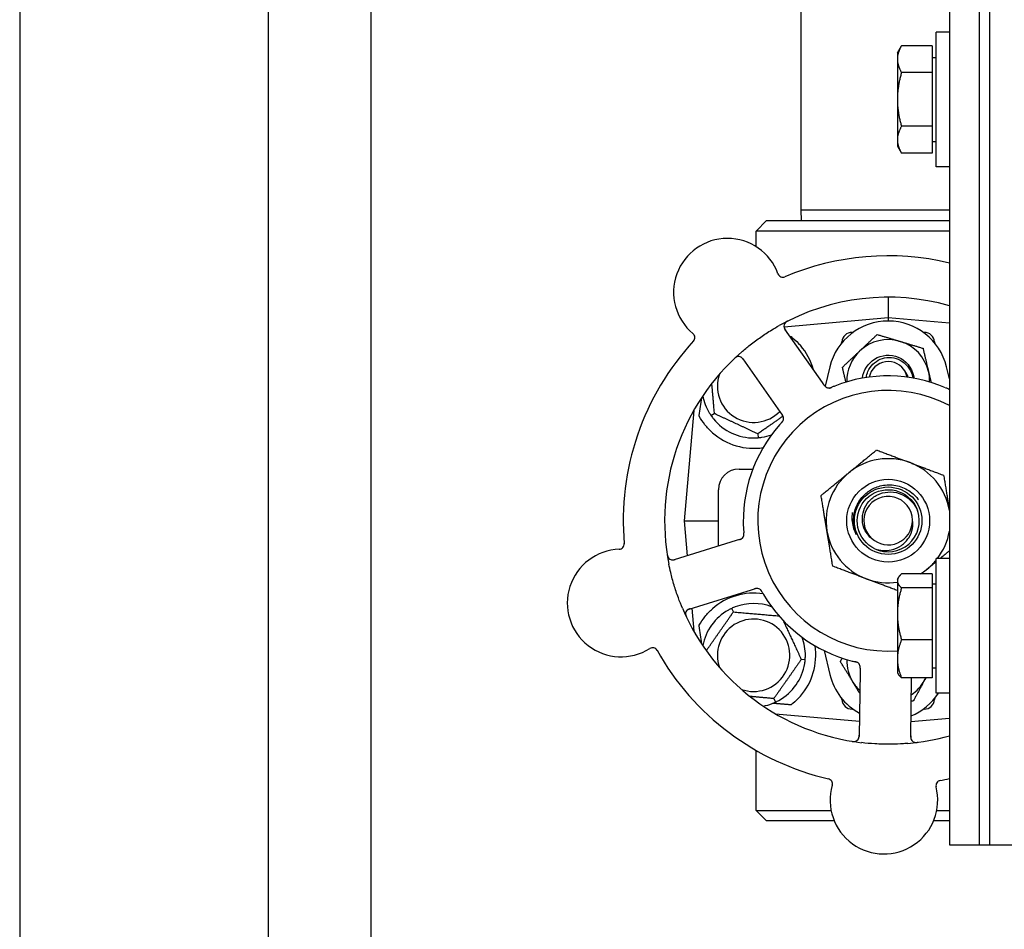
# Model space of a CAD drawing. Header units: inches. Extents: x 12 to 564, y 10 to 374.
# Tile 3 of 158: x 39.4 to 45.34, y 109.36 to 114.85. Entities that reach past the tile are written whole.
import ezdxf

# ---------------------------------------------------------------- set-up
doc = ezdxf.new("R2010")
doc.units = ezdxf.units.IN
doc.header["$LTSCALE"] = 16
doc.header["$MEASUREMENT"] = 0
doc.layers.add('Visible (ANSI)', color=7, linetype='Continuous', lineweight=30)

msp = doc.modelspace()

# ---------------------------------------------------------------- linework, layer by layer
at = {"layer": 'Visible (ANSI)'}
for p, q in [((39.3966, 189.3288), (39.3966, 89.902)), ((41.5162, 137.1959), (41.5162, 89.902)), ((40.8966, 137.139), (40.8966, 89.902)), ((44.1162, 113.7012), (44.1162, 136.4512)), ((45.0109, 123.3691), (45.0109, 109.8691)), ((45.1902, 123.3691), (45.1902, 109.8691)), ((45.1902, 123.3691), (45.1902, 109.8691)), ((45.2527, 123.3691), (45.2527, 109.8691)), ((45.2527, 123.3691), (45.2527, 109.8691)), ((44.9309, 113.9643), (44.9309, 114.7773)), ((45.0109, 114.7773), (44.9309, 114.7773)), ((44.6966, 114.652), (44.7217, 114.6955)), ((44.9059, 114.6955), (44.7217, 114.6955)), ((44.9059, 114.6955), (44.9059, 114.5331)), ((44.6966, 114.652), (44.6966, 114.6143)), ((44.6966, 114.6143), (44.6966, 114.3708)), ((44.9059, 114.6239), (44.9309, 114.6239)), ((44.9059, 114.5331), (44.7217, 114.5331)), ((44.9059, 114.5331), (44.9059, 114.2084)), ((44.6966, 114.3708), (44.6966, 114.1272)), ((44.9059, 114.2084), (44.7217, 114.2084)), ((44.9059, 114.2084), (44.9059, 114.046)), ((44.6966, 114.1272), (44.6966, 114.0895)), ((44.9059, 114.1176), (44.9309, 114.1176)), ((44.6966, 114.0895), (44.7217, 114.046)), ((44.9059, 114.046), (44.7217, 114.046)), ((45.0109, 113.9643), (44.9309, 113.9643)), ((45.0109, 113.7012), (44.1162, 113.7012)), ((44.1182, 113.6387), (44.1162, 113.7012)), ((43.9062, 113.6387), (43.8437, 113.5762)), ((43.9062, 113.6387), (45.0109, 113.6387)), ((45.0109, 113.5762), (43.8437, 113.5762)), ((43.8437, 113.4813), (43.8437, 113.5762)), ((44.6412, 113.1762), (44.6412, 113.0512)), ((44.6412, 113.0512), (44.0124, 112.9962)), ((44.6412, 113.0512), (44.6412, 113.0325)), ((45.0109, 113.0189), (44.6412, 113.0512)), ((44.2437, 112.6621), (44.0175, 112.9836)), ((44.423, 112.9637), (44.4288, 112.9637)), ((44.8536, 112.9637), (44.8594, 112.9637)), ((44.3601, 112.8988), (44.3608, 112.9067)), ((44.9217, 112.9067), (44.9224, 112.8988)), ((43.7628, 112.8043), (43.9889, 112.4829)), ((44.2891, 112.7559), (44.2605, 112.6387)), ((45.0109, 112.6841), (44.9934, 112.7559)), ((44.2551, 112.6459), (44.2437, 112.6621)), ((43.467, 112.4923), (43.4087, 111.8262)), ((43.5923, 112.4732), (43.5728, 112.4595)), ((43.9889, 112.4829), (44.0003, 112.4666)), ((43.8539, 112.3512), (43.856, 112.3274)), ((43.7412, 112.1387), (43.8239, 112.1387)), ((43.6162, 111.6734), (43.6162, 112.0137)), ((43.4087, 111.8262), (43.5336, 111.8262)), ((43.4087, 111.8262), (43.4272, 111.6151)), ((43.5336, 111.8262), (43.6162, 111.8262)), ((43.7234, 111.7064), (43.3478, 111.5907)), ((43.7424, 111.7123), (43.7234, 111.7064)), ((44.9309, 110.7847), (44.9309, 111.5977)), ((45.0109, 111.5977), (44.9309, 111.5977)), ((44.9059, 111.5049), (44.7217, 111.5049)), ((44.9059, 111.5049), (44.9059, 111.4208)), ((44.6966, 111.4724), (44.7023, 111.4823)), ((44.6966, 111.4724), (44.6966, 111.4628)), ((44.6966, 111.4628), (44.6966, 111.264)), ((44.9059, 111.4443), (44.9309, 111.4443)), ((43.4395, 111.293), (43.8151, 111.4087)), ((43.8151, 111.4087), (43.8341, 111.4146)), ((44.9059, 111.4208), (44.7217, 111.4208)), ((44.9059, 111.4208), (44.9059, 111.1071)), ((43.455, 111.2978), (43.467, 111.1601)), ((43.7067, 111.2754), (43.6967, 111.297)), ((44.6966, 111.264), (44.6966, 110.9923)), ((44.9059, 111.1071), (44.7217, 111.1071)), ((44.9059, 111.1071), (44.9059, 110.8775)), ((44.2536, 111.0418), (44.2891, 110.8966)), ((44.14, 110.9865), (44.1163, 110.9886)), ((44.6966, 110.9923), (44.6966, 110.9099)), ((44.4716, 110.9163), (44.4656, 110.5233)), ((44.4719, 110.9362), (44.4716, 110.9163)), ((44.6966, 110.9099), (44.7023, 110.9)), ((44.9059, 110.9381), (44.9309, 110.9381)), ((44.9059, 110.8775), (44.7217, 110.8775)), ((44.777, 110.5186), (44.7825, 110.8775)), ((45.0109, 110.7847), (44.9309, 110.7847)), ((43.9507, 110.7521), (43.9608, 110.7305)), ((44.3608, 110.7458), (44.3601, 110.7537)), ((44.9224, 110.7537), (44.9217, 110.7458)), ((43.9598, 110.6609), (44.467, 110.6165)), ((44.4288, 110.6887), (44.423, 110.6887)), ((44.8594, 110.6887), (44.8536, 110.6887)), ((44.7785, 110.6132), (45.0109, 110.6336)), ((43.8437, 110.0762), (43.8437, 110.4391)), ((43.8437, 110.0762), (44.2966, 110.0762)), ((43.9062, 110.0137), (43.8437, 110.0762)), ((44.9344, 110.0762), (45.0109, 110.0762)), ((44.3155, 110.0137), (43.9062, 110.0137)), ((45.0109, 110.0137), (44.9154, 110.0137)), ((45.0109, 109.8691), (45.1902, 109.8691)), ((45.1902, 109.8691), (45.2527, 109.8691)), ((45.2527, 109.8691), (45.432, 109.8691))]:
    msp.add_line(p, q, dxfattribs=at)
for radius in [0.2501, 0.2038]:
    msp.add_circle((44.6412, 111.8262), radius, dxfattribs=at)
for centre, radius, start, end in [((43.6703, 113.2064), 0.325, 20.006, 230.24329), ((44.6412, 111.8262), 1.6, 76.64037, 112.99093), ((44.0051, 113.3283), 0.0312, 200.006, 292.95354), ((44.6412, 111.8262), 1.35, 74.1064, 119.1852), ((44.0431, 113.0015), 0.0312, 116.97257, 215.12465), ((44.6412, 112.67), 0.3625, 13.71173, 166.28827), ((44.6412, 111.8262), 1.6, 137.25836, 184.99093), ((43.4425, 112.9326), 0.0312, 317.29575, 50.24329), ((44.423, 112.9012), 0.0625, 90, 175), ((44.6412, 112.67), 0.25, 73.27138, 133.27138), ((44.8594, 112.9012), 0.0625, 5, 90), ((43.8287, 112.6387), 0.375, 15.31908, 41.22959), ((44.6412, 112.67), 0.25, 133.27138, 181.19375), ((44.6412, 112.67), 0.25, 13.27138, 73.27138), ((44.6412, 111.8262), 1.35, 131.06409, 191.1852), ((43.7372, 112.7863), 0.0313, 35.12465, 133.27672), ((44.6412, 112.67), 0.1173, 27.74755, 168.35099), ((43.8287, 112.6387), 0.2187, 160.34111, 316.01219), ((44.6412, 111.8262), 0.875, 66.63234, 111.61695), ((44.6412, 112.67), 0.25, 358.80625, 13.27138), ((44.6412, 111.8262), 0.7875, 62.00073, 274.02829), ((44.284, 112.6591), 0.0312, 233.11888, 274.57804), ((43.8287, 112.6387), 0.3125, 190.71622, 210.84193), ((43.8287, 112.6387), 0.3125, 219.15807, 270.84193), ((43.9781, 112.4439), 0.0312, 335.91027, 17.9096), ((44.6412, 111.8262), 0.875, 138.63234, 183.61695), ((43.8287, 112.6387), 0.375, 228.48111, 278.78707), ((43.8287, 112.6387), 0.3125, 279.15807, 290.27972), ((44.6412, 111.8262), 0.375, 69.34128, 129.34128), ((43.7412, 112.0137), 0.125, 90, 180), ((44.6412, 111.8262), 0.375, 9.64435, 69.34128), ((44.6412, 111.8262), 0.375, 129.34128, 189.34128), ((44.6412, 111.8262), 0.147, 1.25861, 225.29572), ((44.6412, 111.8262), 0.1875, 244.71096, 18.15663), ((44.6412, 111.8262), 0.1458, 226.55117, 0.00317), ((43.7387, 111.7438), 0.0313, 305.11888, 346.57804), ((44.6412, 111.8262), 0.375, 189.34128, 249.34128), ((44.6412, 111.8262), 0.375, 322.44793, 350.35565), ((43.0161, 111.6854), 0.0312, 272.006, 4.95354), ((43.0285, 111.3293), 0.325, 92.006, 302.24329), ((43.3386, 111.6206), 0.0312, 188.97257, 287.12465), ((44.6412, 111.8262), 0.375, 309.34128, 320.58193), ((44.6412, 111.8262), 0.375, 301.02241, 309.34128), ((44.6412, 111.8262), 0.375, 249.34128, 278.4834), ((43.8287, 111.0137), 0.375, 81.21293, 131.51889), ((43.8489, 111.3864), 0.0312, 47.91027, 89.9096), ((44.6412, 111.8262), 0.875, 210.63234, 255.61695), ((43.8287, 111.0137), 0.3125, 69.72028, 110.84193), ((44.6412, 111.8262), 1.35, 203.06409, 263.1852), ((43.4487, 111.2631), 0.0312, 107.12465, 205.27672), ((43.8287, 111.0137), 0.3125, 119.15807, 169.28378), ((43.8287, 111.0137), 0.2187, 250.34111, 199.65889), ((43.8287, 111.0137), 0.375, 318.77041, 8.78707), ((43.8287, 111.0137), 0.3125, 359.15807, 20.27972), ((43.2186, 111.028), 0.0312, 29.29575, 122.24329), ((44.6412, 111.8262), 1.6, 209.25836, 256.99093), ((43.8287, 111.0137), 0.3125, 299.15807, 350.84193), ((44.6412, 110.9825), 0.25, 178.80625, 211.47415), ((44.4407, 110.9424), 0.0312, 17.11888, 58.57804), ((44.6412, 110.9825), 0.3625, 193.71173, 241.40056), ((44.6412, 110.9825), 0.25, 211.47415, 226.70461), ((44.6412, 110.9825), 0.25, 303.97531, 331.47415), ((44.6412, 110.9825), 0.25, 331.47415, 335.16556), ((44.6412, 110.9825), 0.3625, 292.33426, 326.92946), ((43.8287, 111.0137), 0.3125, 280.71622, 290.84193), ((44.423, 110.7512), 0.0625, 185, 270), ((44.8594, 110.7512), 0.0625, 270, 355), ((44.4343, 110.5238), 0.0312, 260.97257, 359.12465), ((44.6412, 111.8262), 1.35, 275.06409, 285.8936), ((44.8083, 110.5181), 0.0312, 179.12465, 277.27672), ((44.273, 110.2371), 0.0312, 344.006, 76.95354), ((44.9608, 110.2266), 0.0312, 101.29575, 194.24329), ((44.6412, 111.8262), 1.6, 281.25836, 283.35963), ((44.6155, 110.1389), 0.325, 164.006, 14.24329)]:
    msp.add_arc(centre, radius, start, end, dxfattribs=at)
for centre, major_axis, start_param, end_param in [((43.4463, 110.8212), (0.209, 2.3884), 0.755234, 0.818259), ((43.4463, 112.8313), (0.209, -2.3884), 5.464926, 5.527951)]:
    msp.add_ellipse(centre, major_axis=major_axis, ratio=0.052137, start_param=start_param, end_param=end_param, dxfattribs=at)
for points, weights in [([(44.7217, 114.6955), (44.6966, 114.652), (44.6966, 114.6143)], [1, 1.0379548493, 1]), ([(44.6966, 114.6143), (44.6966, 114.5766), (44.7217, 114.5331)], [1, 1.0379548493, 1]), ([(44.7217, 114.5331), (44.6966, 114.4461), (44.6966, 114.3708)], [1, 1.0379548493, 1]), ([(44.6966, 114.3708), (44.6966, 114.2954), (44.7217, 114.2084)], [1, 1.0379548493, 1]), ([(44.7217, 114.2084), (44.6966, 114.1649), (44.6966, 114.1272)], [1, 1.0379548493, 1]), ([(44.6966, 114.1272), (44.6966, 114.0895), (44.7217, 114.046)], [1, 1.0379548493, 1]), ([(44.0497, 112.9378), (44.0521, 112.938), (44.0544, 112.9382)], [0.999920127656, 0.999920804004, 0.999921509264]), ([(44.4699, 112.852), (44.5186, 112.8979), (44.575, 112.9509)], [1, 1.0379548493, 1]), ([(44.575, 112.9509), (44.649, 112.9287), (44.7132, 112.9094)], [1, 1.0379548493, 1]), ([(44.3648, 112.7531), (44.4211, 112.8061), (44.4699, 112.852)], [1, 1.0379548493, 1]), ([(44.7132, 112.9094), (44.7773, 112.8901), (44.8514, 112.8679)], [1, 1.0379548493, 1]), ([(44.8514, 112.8679), (44.8692, 112.7926), (44.8846, 112.7274)], [1, 1.0379548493, 1]), ([(44.386, 112.6632), (44.376, 112.7054), (44.3648, 112.7531)], [1.01779200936, 1.02372043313, 1]), ([(44.8846, 112.7274), (44.8921, 112.6953), (44.9, 112.6621)], [1, 1.01831333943, 1.01895418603]), ([(43.5923, 112.4732), (43.5837, 112.5705), (43.5763, 112.6559)], [1.04422863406, 1.14843950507, 1.11819795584]), ([(43.8539, 112.3512), (43.7231, 112.4122), (43.5923, 112.4732)], [1.04422863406, 1.20577136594, 1.04422863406]), ([(44.006, 112.4577), (43.9349, 112.4079), (43.8539, 112.3512)], [1.11740236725, 1.14977238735, 1.04422863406]), ([(44.4035, 112.1162), (44.4812, 112.1799), (44.571, 112.2535)], [1, 1.0379548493, 1]), ([(44.571, 112.2535), (44.6795, 112.2126), (44.7735, 112.1771)], [1, 1.0379548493, 1]), ([(44.7735, 112.1771), (44.8676, 112.1417), (44.9761, 112.1007)], [1, 1.0379548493, 1]), ([(44.2361, 111.979), (44.3258, 112.0526), (44.4035, 112.1162)], [1, 1.0379548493, 1]), ([(44.9761, 112.1007), (44.9948, 111.9873), (45.0109, 111.8891)], [1, 1.0375879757, 1.00072665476]), ([(44.2712, 111.7654), (44.2549, 111.8645), (44.2361, 111.979)], [1, 1.0379548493, 1]), ([(44.3064, 111.5517), (44.2875, 111.6662), (44.2712, 111.7654)], [1, 1.0379548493, 1]), ([(45.0109, 111.6444), (44.9816, 111.6203), (44.9539, 111.5977)], [1.01198999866, 1.01977500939, 1.01888638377]), ([(44.5089, 111.4753), (44.4149, 111.5108), (44.3064, 111.5517)], [1, 1.0379548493, 1]), ([(44.9309, 111.5788), (44.9047, 111.5573), (44.879, 111.5362)], [1.01661412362, 1.01228045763, 1]), ([(44.7217, 111.5049), (44.6966, 111.4823), (44.6966, 111.4628)], [1, 1.0379548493, 1]), ([(44.879, 111.5362), (44.8599, 111.5206), (44.8407, 111.5049)], [1, 1.00903868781, 1.01377237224]), ([(44.6966, 111.4046), (44.5969, 111.4422), (44.5089, 111.4753)], [1.00475610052, 1.03540557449, 1]), ([(44.6966, 111.4628), (44.6966, 111.4433), (44.7217, 111.4208)], [1, 1.0379548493, 1]), ([(44.7217, 111.4208), (44.6966, 111.3368), (44.6966, 111.264)], [1, 1.0379548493, 1]), ([(43.5429, 111.0413), (43.6246, 111.158), (43.7067, 111.2754)], [1.04709402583, 1.20432573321, 1.04422863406]), ([(43.7067, 111.2754), (43.8457, 111.2632), (43.9816, 111.2513)], [1.04422863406, 1.19949312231, 1.05629712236]), ([(44.6966, 111.264), (44.6966, 111.1912), (44.7217, 111.1071)], [1, 1.0379548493, 1]), ([(44.0066, 111.2239), (44.0602, 111.109), (44.1163, 110.9886)], [1.07083244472, 1.1911451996, 1.04422863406]), ([(44.7217, 111.1071), (44.6966, 111.0456), (44.6966, 110.9923)], [1, 1.0379548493, 1]), ([(44.1163, 110.9886), (44.0335, 110.8703), (43.9507, 110.7521)], [1.04422863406, 1.20577136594, 1.04422863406]), ([(44.3527, 110.9751), (44.3585, 110.9859), (44.3642, 110.9963)], [1, 1.0058505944, 1.00989749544]), ([(44.428, 110.852), (44.393, 110.9091), (44.3527, 110.9751)], [1, 1.0379548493, 1]), ([(44.6966, 110.9923), (44.6966, 110.939), (44.7217, 110.8775)], [1, 1.0379548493, 1]), ([(44.7217, 110.8775), (44.7084, 110.8894), (44.7023, 110.9)], [1, 1.01965956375, 1.01895290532]), ([(44.4695, 110.7841), (44.4483, 110.8189), (44.428, 110.852)], [1.01860255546, 1.02164464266, 1]), ([(44.8609, 110.8631), (44.8289, 110.8042), (44.792, 110.7363)], [1, 1.0379548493, 1]), ([(44.8687, 110.8775), (44.8648, 110.8703), (44.8609, 110.8631)], [1.00791056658, 1.0044853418, 1]), ([(43.9507, 110.7521), (43.8738, 110.7588), (43.8072, 110.7647)], [1.04422863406, 1.12482707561, 1.12499962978]), ([(44.0544, 110.7142), (43.9993, 110.7186), (43.9435, 110.7231)], [0.999921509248, 0.999905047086, 0.999904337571]), ([(44.792, 110.7363), (44.7861, 110.7361), (44.7803, 110.736)], [1, 1.00278017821, 1.00515306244])]:
    msp.add_rational_spline(points, weights, degree=2, dxfattribs=at)
for points, knots in [([(44.0352, 113.0326), (44.0347, 113.0323), (44.0341, 113.032), (44.0326, 113.0312), (44.0317, 113.0307), (44.0299, 113.0298), (44.0291, 113.0293), (44.0271, 113.0281), (44.0259, 113.0273), (44.0238, 113.0258), (44.0229, 113.0251), (44.0214, 113.0239), (44.0208, 113.0233), (44.0196, 113.0221), (44.0191, 113.0215), (44.0185, 113.0208), (44.0184, 113.0207), (44.0183, 113.0206)], [0, 0, 0, 0, 0.00514984, 0.00514984, 0.01355442, 0.01355442, 0.02052726, 0.02052726, 0.03164152, 0.03164152, 0.04162368, 0.04162368, 0.05123561, 0.05123561, 0.06373445, 0.06373445, 0.06735572, 0.06735572, 0.06735572, 0.06735572]), ([(43.7544, 112.8441), (43.7717, 112.8592), (43.7893, 112.8737), (43.8282, 112.9043), (43.8499, 112.9203), (43.8938, 112.9508), (43.9157, 112.965), (43.9528, 112.9876), (43.9677, 112.9964), (43.9829, 113.0048)], [-0.7311896, -0.7311896, -0.7311896, -0.7311896, -0.5524458, -0.5524458, -0.3413794, -0.3413794, -0.1356677, -0.1356677, 0, 0, 0, 0]), ([(44.012, 112.9981), (44.0121, 112.9978), (44.0121, 112.9974), (44.0124, 112.9957), (44.0128, 112.994), (44.0139, 112.991), (44.0145, 112.9896), (44.0162, 112.9861), (44.0174, 112.984), (44.0194, 112.981), (44.02, 112.9801), (44.0211, 112.9785), (44.0217, 112.9777), (44.0222, 112.9769)], [0.05873658, 0.05873658, 0.05873658, 0.05873658, 0.06478248, 0.06478248, 0.0861455, 0.0861455, 0.10323837, 0.10323837, 0.1234345, 0.1234345, 0.13159895, 0.13159895, 0.13893919, 0.13893919, 0.13893919, 0.13893919]), ([(44.0544, 112.9382), (44.0582, 112.9354), (44.0619, 112.9325), (44.0817, 112.9163), (44.0972, 112.9014), (44.1108, 112.8859)], [1.5300166, 1.5300166, 1.5300166, 1.5300166, 1.5659841, 1.5659841, 1.7209825, 1.7209825, 1.7209825, 1.7209825]), ([(43.7278, 112.8162), (43.7275, 112.8161), (43.7272, 112.8159), (43.7261, 112.8155), (43.7252, 112.8151), (43.7233, 112.8142), (43.7222, 112.8136), (43.7204, 112.8124), (43.7198, 112.812), (43.7184, 112.811), (43.7175, 112.8103), (43.7157, 112.8088), (43.7147, 112.808), (43.7133, 112.8067), (43.7127, 112.8062), (43.7117, 112.8052), (43.7112, 112.8047), (43.7106, 112.8042)], [0.05129888, 0.05129888, 0.05129888, 0.05129888, 0.05726929, 0.05726929, 0.06978556, 0.06978556, 0.08363266, 0.08363266, 0.08945843, 0.08945843, 0.09782016, 0.09782016, 0.10729045, 0.10729045, 0.11309469, 0.11309469, 0.11896865, 0.11896865, 0.11896865, 0.11896865]), ([(43.7674, 112.7977), (43.7669, 112.7985), (43.7663, 112.7992), (43.7642, 112.8022), (43.7625, 112.8044), (43.7595, 112.8078), (43.7582, 112.8092), (43.7558, 112.8113), (43.7546, 112.8122), (43.7527, 112.8134), (43.752, 112.8139), (43.7512, 112.8143), (43.751, 112.8144), (43.7509, 112.8145)], [0, 0, 0, 0, 0.00724868, 0.00724868, 0.028564, 0.028564, 0.04748221, 0.04748221, 0.06536174, 0.06536174, 0.07670563, 0.07670563, 0.07995575, 0.07995575, 0.07995575, 0.07995575]), ([(44.486, 112.6873), (44.4913, 112.7341), (44.5189, 112.778), (44.5589, 112.8028), (44.6012, 112.829), (44.6562, 112.8333), (44.702, 112.8139), (44.7478, 112.7946), (44.7831, 112.7522), (44.7938, 112.7036), (44.795, 112.6983), (44.7959, 112.6928), (44.7965, 112.6874)], [6.394526, 6.394526, 6.394526, 6.394526, 7.299004, 7.299004, 7.299004, 8.253433, 8.253433, 8.253433, 9.207605, 9.207605, 9.207605, 9.313437, 9.313437, 9.313437, 9.313437]), ([(44.5093, 112.6912), (44.5108, 112.704), (44.5141, 112.7164), (44.5261, 112.7446), (44.5362, 112.7595), (44.5617, 112.7846), (44.5769, 112.7946), (44.6106, 112.8085), (44.6288, 112.812), (44.6659, 112.812), (44.6843, 112.8083), (44.7191, 112.7939), (44.735, 112.7833), (44.7622, 112.7565), (44.773, 112.7404), (44.7852, 112.7116), (44.7885, 112.7002), (44.7904, 112.6884)], [-1.247098, -1.247098, -1.247098, -1.247098, -1.148605, -1.148605, -1.012733, -1.012733, -0.874658, -0.874658, -0.734382, -0.734382, -0.591905, -0.591905, -0.447228, -0.447228, -0.300351, -0.300351, -0.209223, -0.209223, -0.209223, -0.209223]), ([(44.7541, 112.6939), (44.7534, 112.6977), (44.7526, 112.7014), (44.7495, 112.7129), (44.7471, 112.7194), (44.745, 112.7246)], [0.06073761, 0.06073761, 0.06073761, 0.06073761, 0.09001008, 0.09001008, 0.15083556, 0.15083556, 0.15083556, 0.15083556]), ([(44.2551, 112.6459), (44.2554, 112.6454), (44.2557, 112.645), (44.2563, 112.6441), (44.2566, 112.6437), (44.2573, 112.6428), (44.2576, 112.6423), (44.2589, 112.6405), (44.2598, 112.6394), (44.2613, 112.6377), (44.262, 112.637), (44.2632, 112.6358), (44.2638, 112.6352), (44.2648, 112.6344), (44.2652, 112.6341), (44.2655, 112.6339), (44.2655, 112.6339), (44.2655, 112.6339), (44.2655, 112.6339), (44.2655, 112.6339)], [0, 0, 0, 0, 0.00435583, 0.00435583, 0.0086878, 0.0086878, 0.01430786, 0.01430786, 0.02958897, 0.02958897, 0.04384421, 0.04384421, 0.05417139, 0.05417139, 0.06195455, 0.06195455, 0.063871, 0.063871, 0.06387862, 0.06387862, 0.06387862, 0.06387862]), ([(44.2551, 112.6458), (44.2553, 112.6456), (44.2555, 112.6453), (44.2564, 112.644), (44.2572, 112.6429), (44.2589, 112.6406), (44.2599, 112.6394), (44.2617, 112.6374), (44.2625, 112.6365), (44.2642, 112.6349), (44.265, 112.6343), (44.2658, 112.6337), (44.2659, 112.6336), (44.266, 112.6336)], [0, 0, 0, 0, 0.0023098, 0.0023098, 0.01262351, 0.01262351, 0.02433842, 0.02433842, 0.03539701, 0.03539701, 0.04744241, 0.04744241, 0.04966199, 0.04966199, 0.04966199, 0.04966199]), ([(44.2857, 112.6279), (44.286, 112.6279), (44.2863, 112.6279), (44.2871, 112.628), (44.2878, 112.6281), (44.2891, 112.6283), (44.2898, 112.6285), (44.2912, 112.6288), (44.2918, 112.629), (44.2934, 112.6295), (44.2944, 112.6298), (44.2958, 112.6303), (44.2963, 112.6305), (44.2978, 112.6311), (44.299, 112.6315), (44.3005, 112.6322), (44.3008, 112.6323), (44.3014, 112.6325), (44.3015, 112.6326), (44.3017, 112.6327)], [0.04425265, 0.04425265, 0.04425265, 0.04425265, 0.05067159, 0.05067159, 0.06125045, 0.06125045, 0.07105005, 0.07105005, 0.07861016, 0.07861016, 0.08719697, 0.08719697, 0.09075397, 0.09075397, 0.10005079, 0.10005079, 0.10314766, 0.10314766, 0.10451732, 0.10451732, 0.10451732, 0.10451732]), ([(44.2861, 112.6279), (44.2861, 112.6279), (44.2861, 112.6279), (44.2863, 112.6279), (44.2864, 112.6279), (44.2869, 112.628), (44.2872, 112.628), (44.2884, 112.6282), (44.2894, 112.6283), (44.2913, 112.6288), (44.2923, 112.6291), (44.2946, 112.6298), (44.296, 112.6303), (44.2986, 112.6314), (44.2999, 112.6319), (44.3013, 112.6325), (44.3015, 112.6326), (44.3017, 112.6327)], [0.03085362, 0.03085362, 0.03085362, 0.03085362, 0.03294171, 0.03294171, 0.03638518, 0.03638518, 0.04234727, 0.04234727, 0.05526795, 0.05526795, 0.06583806, 0.06583806, 0.07751613, 0.07751613, 0.08789752, 0.08789752, 0.08936452, 0.08936452, 0.08936452, 0.08936452]), ([(45.0052, 112.6219), (45.0048, 112.6221), (45.0043, 112.6224), (45.0038, 112.6226), (44.9993, 112.6246), (44.9932, 112.6273), (44.9883, 112.6295)], [0.4808056, 0.4808056, 0.4808056, 0.4808056, 0.5329828, 0.5329828, 0.5329828, 1, 1, 1, 1]), ([(45.0052, 112.6219), (45.0055, 112.6218), (45.0058, 112.6217), (45.0065, 112.6213), (45.007, 112.6211), (45.0084, 112.6205), (45.0094, 112.6201), (45.0106, 112.6196), (45.0108, 112.6195), (45.0109, 112.6194)], [0.00159618, 0.00159618, 0.00159618, 0.00159618, 0.00393777, 0.00393777, 0.00784288, 0.00784288, 0.01605538, 0.01605538, 0.01754382, 0.01754382, 0.01754382, 0.01754382]), ([(45.0052, 112.6219), (45.0057, 112.6217), (45.0062, 112.6215), (45.0072, 112.621), (45.0077, 112.6208), (45.0091, 112.6202), (45.01, 112.6198), (45.0109, 112.6194)], [0, 0, 0, 0, 0.00418047, 0.00418047, 0.00830502, 0.00830502, 0.01605959, 0.01605959, 0.01605959, 0.01605959]), ([(43.5802, 112.358), (43.5641, 112.3721), (43.5485, 112.3886), (43.5212, 112.423), (43.5096, 112.4409), (43.4999, 112.4586), (43.499, 112.4601), (43.4982, 112.4616)], [0.5102729, 0.5102729, 0.5102729, 0.5102729, 0.6731493, 0.6731493, 0.8378262, 0.8378262, 0.8530148, 0.8530148, 0.8530148, 0.8530148]), ([(44.0082, 112.4523), (44.0082, 112.4524), (44.0081, 112.4525), (44.0081, 112.4528), (44.008, 112.453), (44.0077, 112.4539), (44.0073, 112.4548), (44.0064, 112.4569), (44.0058, 112.4582), (44.0043, 112.4607), (44.0035, 112.462), (44.0023, 112.4638), (44.0019, 112.4644), (44.0013, 112.4652), (44.0011, 112.4655), (44.0007, 112.466), (44.0005, 112.4663), (44.0004, 112.4666)], [0.03892931, 0.03892931, 0.03892931, 0.03892931, 0.04072616, 0.04072616, 0.04394103, 0.04394103, 0.05424944, 0.05424944, 0.06676857, 0.06676857, 0.07820649, 0.07820649, 0.08340268, 0.08340268, 0.08604663, 0.08604663, 0.08863019, 0.08863019, 0.08863019, 0.08863019]), ([(44.008, 112.4531), (44.008, 112.4531), (44.008, 112.4531), (44.0079, 112.4531), (44.0079, 112.4534), (44.0077, 112.454), (44.0075, 112.4545), (44.007, 112.4557), (44.0068, 112.4563), (44.0064, 112.457), (44.0063, 112.4572), (44.0056, 112.4587), (44.0047, 112.4602), (44.003, 112.4627), (44.0026, 112.4634), (44.0018, 112.4646), (44.0015, 112.465), (44.0009, 112.4658), (44.0006, 112.4662), (44.0004, 112.4666)], [0.02801926, 0.02801926, 0.02801926, 0.02801926, 0.02867268, 0.02867268, 0.0330625, 0.0330625, 0.04078176, 0.04078176, 0.05107432, 0.05107432, 0.05450452, 0.05450452, 0.07506277, 0.07506277, 0.08306604, 0.08306604, 0.0871531, 0.0871531, 0.09126688, 0.09126688, 0.09126688, 0.09126688]), ([(43.9969, 112.4183), (43.9966, 112.4179), (43.9963, 112.4175), (43.9959, 112.4171), (43.9926, 112.4135), (43.9881, 112.4085), (43.9846, 112.4045)], [0.4808056, 0.4808056, 0.4808056, 0.4808056, 0.5329828, 0.5329828, 0.5329828, 1, 1, 1, 1]), ([(43.997, 112.4183), (43.9972, 112.4185), (43.9974, 112.4187), (43.9979, 112.4193), (43.9983, 112.4197), (43.9993, 112.4209), (44, 112.4217), (44.0015, 112.4234), (44.0023, 112.4244), (44.0037, 112.4263), (44.0043, 112.4272), (44.0055, 112.429), (44.006, 112.4299), (44.0066, 112.431), (44.0067, 112.4313), (44.0068, 112.4316)], [0.00159618, 0.00159618, 0.00159618, 0.00159618, 0.00393777, 0.00393777, 0.00784287, 0.00784287, 0.01605537, 0.01605537, 0.02551355, 0.02551355, 0.03719131, 0.03719131, 0.05419389, 0.05419389, 0.06155888, 0.06155888, 0.06155888, 0.06155888]), ([(43.997, 112.4183), (43.9973, 112.4187), (43.9977, 112.4191), (43.9984, 112.4199), (43.9988, 112.4203), (44, 112.4217), (44.0009, 112.4226), (44.0022, 112.4242), (44.0027, 112.4249), (44.0039, 112.4264), (44.0045, 112.4273), (44.0054, 112.4288), (44.0058, 112.4295), (44.0064, 112.4306), (44.0066, 112.4311), (44.0067, 112.4314), (44.0068, 112.4315), (44.0068, 112.4315), (44.0068, 112.4315), (44.0068, 112.4315)], [0, 0, 0, 0, 0.00418047, 0.00418047, 0.00830502, 0.00830502, 0.01811495, 0.01811495, 0.02561294, 0.02561294, 0.03685007, 0.03685007, 0.04748994, 0.04748994, 0.05608938, 0.05608938, 0.05828692, 0.05828692, 0.05865231, 0.05865231, 0.05865231, 0.05865231]), ([(44.4768, 111.9595), (44.4911, 111.9781), (44.5084, 111.9943), (44.5477, 112.0204), (44.5695, 112.0301), (44.6198, 112.0432), (44.6482, 112.0449), (44.7044, 112.0373), (44.7316, 112.028), (44.7812, 111.9994), (44.8031, 111.9802), (44.8221, 111.9556), (44.8235, 111.9537), (44.8249, 111.9518)], [-3.580133, -3.580133, -3.580133, -3.580133, -3.400454, -3.400454, -3.219175, -3.219175, -3.003558, -3.003558, -2.785736, -2.785736, -2.565708, -2.565708, -2.547795, -2.547795, -2.547795, -2.547795]), ([(44.4351, 111.7931), (44.4329, 111.8069), (44.4319, 111.8207), (44.4329, 111.851), (44.4352, 111.8673), (44.4467, 111.9108), (44.4594, 111.9367), (44.4768, 111.9595)], [-0.4493586, -0.4493586, -0.4493586, -0.4493586, -0.3432073, -0.3432073, -0.2183864, -0.2183864, 0, 0, 0, 0]), ([(44.5611, 111.6567), (44.5099, 111.6809), (44.4708, 111.7296), (44.4583, 111.785), (44.4459, 111.8403), (44.4602, 111.901), (44.4961, 111.9449), (44.5319, 111.9888), (44.5885, 112.0149), (44.6451, 112.0137), (44.7018, 112.0125), (44.7573, 111.984), (44.7913, 111.9387), (44.8035, 111.9223), (44.8129, 111.904), (44.8191, 111.8846)], [5.153766, 5.153766, 5.153766, 5.153766, 6.061332, 6.061332, 6.061332, 6.968806, 6.968806, 6.968806, 7.874451, 7.874451, 7.874451, 8.781743, 8.781743, 8.781743, 9.107885, 9.107885, 9.107885, 9.107885]), ([(44.5379, 111.7218), (44.5287, 111.7296), (44.5205, 111.7385), (44.5056, 111.7592), (44.4993, 111.771), (44.4876, 111.8025), (44.4844, 111.8226), (44.4858, 111.8634), (44.4906, 111.8838), (44.5079, 111.9221), (44.5204, 111.9395), (44.5518, 111.9692), (44.5705, 111.9809), (44.6119, 111.9967), (44.6342, 112.0005), (44.6796, 111.9994), (44.7022, 111.9943), (44.7448, 111.9756), (44.7643, 111.962), (44.7974, 111.9276), (44.8105, 111.9071), (44.8194, 111.8847)], [-1.55033, -1.55033, -1.55033, -1.55033, -1.457797, -1.457797, -1.355028, -1.355028, -1.200467, -1.200467, -1.041669, -1.041669, -0.878637, -0.878637, -0.711371, -0.711371, -0.539873, -0.539873, -0.364144, -0.364144, -0.184186, -0.184186, 0, 0, 0, 0]), ([(44.4242, 111.8751), (44.4222, 111.8606), (44.4216, 111.8459), (44.4242, 111.8032), (44.4313, 111.7759), (44.4436, 111.7507)], [-0.326669, -0.326669, -0.326669, -0.326669, -0.2142259, -0.2142259, 0, 0, 0, 0]), ([(44.4436, 111.7507), (44.4443, 111.7492), (44.4451, 111.7475), (44.4463, 111.7455), (44.4468, 111.7446), (44.4474, 111.7439), (44.4475, 111.7438), (44.4476, 111.7437), (44.4477, 111.7436), (44.4477, 111.7436), (44.4477, 111.7436), (44.4478, 111.7436), (44.4478, 111.7436), (44.4478, 111.7436), (44.4478, 111.7436), (44.4479, 111.7437), (44.4479, 111.7437), (44.4479, 111.7438), (44.4479, 111.7438), (44.4479, 111.7441), (44.4478, 111.7443), (44.4476, 111.7456), (44.4471, 111.7471), (44.4441, 111.7563), (44.4385, 111.772), (44.4351, 111.7931)], [-0.3200206, -0.3200206, -0.3200206, -0.3200206, -0.2503765, -0.2503765, -0.2202208, -0.2202208, -0.2131931, -0.2131931, -0.210593, -0.210593, -0.2092364, -0.2092364, -0.2082126, -0.2082126, -0.2071252, -0.2071252, -0.2055378, -0.2055378, -0.2026272, -0.2026272, -0.1931532, -0.1931532, -0.1629071, -0.1629071, 0, 0, 0, 0]), ([(44.5611, 111.6567), (44.5769, 111.6512), (44.5933, 111.6479), (44.6266, 111.6457), (44.6435, 111.647), (44.6818, 111.6555), (44.7026, 111.6645), (44.7386, 111.6897), (44.7537, 111.7052), (44.7763, 111.7405), (44.784, 111.7597), (44.7905, 111.7963), (44.7908, 111.813), (44.7882, 111.8295)], [-0.8966638, -0.8966638, -0.8966638, -0.8966638, -0.7697294, -0.7697294, -0.6416252, -0.6416252, -0.4700912, -0.4700912, -0.3059767, -0.3059767, -0.1492805, -0.1492805, -0.0213488, -0.0213488, -0.0213488, -0.0213488]), ([(43.769, 111.7358), (43.769, 111.7361), (43.7691, 111.7364), (43.7693, 111.7372), (43.7694, 111.7379), (43.7696, 111.7392), (43.7697, 111.7399), (43.7698, 111.7413), (43.7698, 111.742), (43.7698, 111.7437), (43.7698, 111.7447), (43.7698, 111.7462), (43.7698, 111.7467), (43.7697, 111.7483), (43.7696, 111.7496), (43.7695, 111.7512), (43.7694, 111.7516), (43.7694, 111.7522), (43.7694, 111.7523), (43.7693, 111.7525)], [0.04425265, 0.04425265, 0.04425265, 0.04425265, 0.05067159, 0.05067159, 0.06125045, 0.06125045, 0.07105005, 0.07105005, 0.07861016, 0.07861016, 0.08719697, 0.08719697, 0.09075397, 0.09075397, 0.10005079, 0.10005079, 0.10314766, 0.10314766, 0.10451732, 0.10451732, 0.10451732, 0.10451732]), ([(43.769, 111.7362), (43.769, 111.7362), (43.7691, 111.7362), (43.7691, 111.7364), (43.7691, 111.7365), (43.7692, 111.737), (43.7693, 111.7373), (43.7695, 111.7385), (43.7696, 111.7394), (43.7698, 111.7414), (43.7699, 111.7425), (43.7699, 111.7449), (43.7698, 111.7464), (43.7696, 111.7492), (43.7695, 111.7506), (43.7694, 111.7521), (43.7694, 111.7523), (43.7693, 111.7525)], [0.03085362, 0.03085362, 0.03085362, 0.03085362, 0.03294171, 0.03294171, 0.03638518, 0.03638518, 0.04234727, 0.04234727, 0.05526795, 0.05526795, 0.06583806, 0.06583806, 0.07751613, 0.07751613, 0.08789752, 0.08789752, 0.08936452, 0.08936452, 0.08936452, 0.08936452]), ([(43.7424, 111.7123), (43.7427, 111.7124), (43.743, 111.7125), (43.7446, 111.7129), (43.7459, 111.7134), (43.7486, 111.7143), (43.75, 111.7148), (43.7525, 111.7159), (43.7536, 111.7164), (43.7556, 111.7175), (43.7565, 111.7181), (43.7573, 111.7187), (43.7574, 111.7187), (43.7575, 111.7188)], [0, 0, 0, 0, 0.0023098, 0.0023098, 0.01262351, 0.01262351, 0.02433842, 0.02433842, 0.03539701, 0.03539701, 0.04744241, 0.04744241, 0.04966199, 0.04966199, 0.04966199, 0.04966199]), ([(43.7424, 111.7123), (43.7429, 111.7124), (43.7434, 111.7126), (43.7444, 111.7129), (43.7449, 111.713), (43.746, 111.7134), (43.7466, 111.7136), (43.7487, 111.7143), (43.75, 111.7148), (43.7521, 111.7156), (43.753, 111.7161), (43.7545, 111.7169), (43.7552, 111.7173), (43.7563, 111.718), (43.7567, 111.7183), (43.757, 111.7185), (43.757, 111.7185), (43.757, 111.7185), (43.757, 111.7185), (43.757, 111.7185)], [0, 0, 0, 0, 0.00435583, 0.00435583, 0.0086878, 0.0086878, 0.01430786, 0.01430786, 0.02958897, 0.02958897, 0.04384421, 0.04384421, 0.05417139, 0.05417139, 0.06195455, 0.06195455, 0.063871, 0.063871, 0.06387862, 0.06387862, 0.06387862, 0.06387862]), ([(43.3067, 111.6227), (43.3068, 111.622), (43.3069, 111.6214), (43.3071, 111.6198), (43.3073, 111.6187), (43.3077, 111.6168), (43.3079, 111.6159), (43.3084, 111.6135), (43.3088, 111.6121), (43.3096, 111.6097), (43.31, 111.6086), (43.3107, 111.6068), (43.311, 111.6061), (43.3118, 111.6046), (43.3122, 111.6039), (43.3127, 111.6032), (43.3128, 111.603), (43.3129, 111.6029)], [0, 0, 0, 0, 0.00514984, 0.00514984, 0.01355442, 0.01355442, 0.02052726, 0.02052726, 0.03164152, 0.03164152, 0.04162368, 0.04162368, 0.05123561, 0.05123561, 0.06373445, 0.06373445, 0.06735572, 0.06735572, 0.06735572, 0.06735572]), ([(43.3991, 111.2974), (43.3902, 111.3184), (43.3818, 111.3396), (43.3647, 111.3861), (43.3562, 111.4117), (43.3408, 111.4629), (43.334, 111.4881), (43.324, 111.5303), (43.3203, 111.5473), (43.3169, 111.5644)], [-0.7311896, -0.7311896, -0.7311896, -0.7311896, -0.5524458, -0.5524458, -0.3413794, -0.3413794, -0.1356677, -0.1356677, 0, 0, 0, 0]), ([(43.3323, 111.59), (43.3326, 111.5899), (43.333, 111.5898), (43.3347, 111.5896), (43.3365, 111.5894), (43.3396, 111.5895), (43.3412, 111.5896), (43.345, 111.5902), (43.3474, 111.5907), (43.3508, 111.5917), (43.3518, 111.5919), (43.3538, 111.5925), (43.3547, 111.5928), (43.3556, 111.5931)], [0.05873658, 0.05873658, 0.05873658, 0.05873658, 0.06478248, 0.06478248, 0.0861455, 0.0861455, 0.10323837, 0.10323837, 0.1234345, 0.1234345, 0.13159895, 0.13159895, 0.13893919, 0.13893919, 0.13893919, 0.13893919]), ([(43.8502, 111.4176), (43.8501, 111.4176), (43.85, 111.4176), (43.8497, 111.4177), (43.8495, 111.4177), (43.8485, 111.4176), (43.8475, 111.4176), (43.8453, 111.4174), (43.8439, 111.4172), (43.841, 111.4166), (43.8395, 111.4162), (43.8374, 111.4156), (43.8368, 111.4154), (43.8358, 111.4151), (43.8355, 111.415), (43.8348, 111.4148), (43.8345, 111.4147), (43.8342, 111.4146)], [0.03892931, 0.03892931, 0.03892931, 0.03892931, 0.04072616, 0.04072616, 0.04394103, 0.04394103, 0.05424944, 0.05424944, 0.06676857, 0.06676857, 0.07820649, 0.07820649, 0.08340268, 0.08340268, 0.08604663, 0.08604663, 0.08863019, 0.08863019, 0.08863019, 0.08863019]), ([(43.8494, 111.4177), (43.8494, 111.4177), (43.8494, 111.4177), (43.8493, 111.4177), (43.8491, 111.4177), (43.8484, 111.4177), (43.8478, 111.4176), (43.8466, 111.4176), (43.846, 111.4175), (43.8451, 111.4174), (43.8449, 111.4174), (43.8433, 111.4171), (43.8415, 111.4167), (43.8387, 111.416), (43.8379, 111.4157), (43.8365, 111.4153), (43.8361, 111.4152), (43.8352, 111.4149), (43.8347, 111.4147), (43.8342, 111.4146)], [0.02801926, 0.02801926, 0.02801926, 0.02801926, 0.02867268, 0.02867268, 0.0330625, 0.0330625, 0.04078176, 0.04078176, 0.05107432, 0.05107432, 0.05450452, 0.05450452, 0.07506277, 0.07506277, 0.08306604, 0.08306604, 0.0871531, 0.0871531, 0.09126688, 0.09126688, 0.09126688, 0.09126688]), ([(43.8791, 111.3964), (43.8789, 111.3967), (43.8788, 111.397), (43.8784, 111.3977), (43.8781, 111.3981), (43.8773, 111.3995), (43.8768, 111.4004), (43.8756, 111.4024), (43.8749, 111.4034), (43.8736, 111.4053), (43.8729, 111.4062), (43.8715, 111.4079), (43.8708, 111.4086), (43.8699, 111.4095), (43.8697, 111.4097), (43.8695, 111.4099)], [0.00159618, 0.00159618, 0.00159618, 0.00159618, 0.00393777, 0.00393777, 0.00784287, 0.00784287, 0.01605537, 0.01605537, 0.02551355, 0.02551355, 0.03719131, 0.03719131, 0.05419389, 0.05419389, 0.06155888, 0.06155888, 0.06155888, 0.06155888]), ([(43.8791, 111.3964), (43.8788, 111.3969), (43.8785, 111.3974), (43.878, 111.3983), (43.8777, 111.3988), (43.8768, 111.4004), (43.8762, 111.4015), (43.875, 111.4032), (43.8746, 111.404), (43.8735, 111.4055), (43.8728, 111.4063), (43.8717, 111.4077), (43.8711, 111.4083), (43.8702, 111.4092), (43.8698, 111.4096), (43.8696, 111.4098), (43.8696, 111.4098), (43.8696, 111.4098), (43.8696, 111.4098), (43.8696, 111.4098)], [0, 0, 0, 0, 0.00418047, 0.00418047, 0.00830502, 0.00830502, 0.01811495, 0.01811495, 0.02561294, 0.02561294, 0.03685007, 0.03685007, 0.04748994, 0.04748994, 0.05608938, 0.05608938, 0.05828692, 0.05828692, 0.05865231, 0.05865231, 0.05865231, 0.05865231]), ([(43.8791, 111.3964), (43.8793, 111.396), (43.8796, 111.3956), (43.8798, 111.3951), (43.8822, 111.3908), (43.8856, 111.385), (43.8883, 111.3804)], [0.4808056, 0.4808056, 0.4808056, 0.4808056, 0.5329828, 0.5329828, 0.5329828, 1, 1, 1, 1]), ([(43.4175, 111.2634), (43.4175, 111.2631), (43.4175, 111.2628), (43.4176, 111.2616), (43.4177, 111.2606), (43.418, 111.2586), (43.4182, 111.2573), (43.4188, 111.2552), (43.419, 111.2545), (43.4195, 111.2528), (43.4199, 111.2518), (43.4207, 111.2496), (43.4212, 111.2485), (43.422, 111.2467), (43.4223, 111.246), (43.4229, 111.2447), (43.4232, 111.244), (43.4235, 111.2434)], [0.05129888, 0.05129888, 0.05129888, 0.05129888, 0.05726929, 0.05726929, 0.06978556, 0.06978556, 0.08363266, 0.08363266, 0.08945843, 0.08945843, 0.09782016, 0.09782016, 0.10729045, 0.10729045, 0.11309469, 0.11309469, 0.11896865, 0.11896865, 0.11896865, 0.11896865]), ([(43.4473, 111.2954), (43.4464, 111.2951), (43.4455, 111.2948), (43.442, 111.2937), (43.4394, 111.2928), (43.4352, 111.291), (43.4335, 111.2901), (43.4307, 111.2885), (43.4295, 111.2877), (43.4278, 111.2863), (43.4271, 111.2857), (43.4265, 111.2851), (43.4264, 111.2849), (43.4262, 111.2848)], [0, 0, 0, 0, 0.00724868, 0.00724868, 0.028564, 0.028564, 0.04748221, 0.04748221, 0.06536174, 0.06536174, 0.07670563, 0.07670563, 0.07995575, 0.07995575, 0.07995575, 0.07995575]), ([(43.4982, 111.1909), (43.499, 111.1924), (43.4999, 111.1939), (43.5096, 111.2116), (43.5212, 111.2295), (43.5485, 111.2639), (43.5641, 111.2803), (43.5802, 111.2945)], [1.4295146, 1.4295146, 1.4295146, 1.4295146, 1.4447032, 1.4447032, 1.6093801, 1.6093801, 1.7722565, 1.7722565, 1.7722565, 1.7722565]), ([(44.4576, 110.9687), (44.4574, 110.9688), (44.4572, 110.969), (44.4564, 110.9694), (44.4559, 110.9697), (44.4547, 110.9703), (44.454, 110.9706), (44.4527, 110.9712), (44.4521, 110.9714), (44.4505, 110.972), (44.4495, 110.9723), (44.448, 110.9727), (44.4476, 110.9728), (44.446, 110.9733), (44.4448, 110.9736), (44.4432, 110.9739), (44.4428, 110.974), (44.4423, 110.9742), (44.4421, 110.9742), (44.4419, 110.9742)], [0.04425265, 0.04425265, 0.04425265, 0.04425265, 0.05067159, 0.05067159, 0.06125046, 0.06125046, 0.07105005, 0.07105005, 0.07861017, 0.07861017, 0.08719698, 0.08719698, 0.09075398, 0.09075398, 0.1000508, 0.1000508, 0.10314767, 0.10314767, 0.10451733, 0.10451733, 0.10451733, 0.10451733]), ([(44.4573, 110.9689), (44.4573, 110.9689), (44.4573, 110.9689), (44.4572, 110.969), (44.4571, 110.9691), (44.4567, 110.9693), (44.4564, 110.9695), (44.4553, 110.9701), (44.4544, 110.9705), (44.4526, 110.9712), (44.4516, 110.9716), (44.4493, 110.9724), (44.4479, 110.9728), (44.4452, 110.9735), (44.4438, 110.9738), (44.4423, 110.9741), (44.4421, 110.9742), (44.4419, 110.9742)], [0.03085362, 0.03085362, 0.03085362, 0.03085362, 0.03294171, 0.03294171, 0.03638518, 0.03638518, 0.04234726, 0.04234726, 0.05526793, 0.05526793, 0.06583804, 0.06583804, 0.07751613, 0.07751613, 0.08789752, 0.08789752, 0.08936452, 0.08936452, 0.08936452, 0.08936452]), ([(44.4719, 110.9362), (44.4719, 110.9365), (44.4719, 110.9368), (44.4719, 110.9384), (44.4719, 110.9398), (44.4719, 110.9427), (44.4718, 110.9442), (44.4715, 110.9469), (44.4714, 110.9481), (44.4709, 110.9503), (44.4706, 110.9514), (44.4704, 110.9523), (44.4703, 110.9524), (44.4703, 110.9525)], [0, 0, 0, 0, 0.00230979, 0.00230979, 0.01262351, 0.01262351, 0.02433842, 0.02433842, 0.03539701, 0.03539701, 0.04744241, 0.04744241, 0.04966199, 0.04966199, 0.04966199, 0.04966199]), ([(44.4719, 110.9362), (44.4719, 110.9367), (44.4719, 110.9372), (44.4719, 110.9383), (44.4719, 110.9388), (44.4719, 110.9399), (44.4719, 110.9405), (44.4719, 110.9428), (44.4718, 110.9442), (44.4717, 110.9464), (44.4715, 110.9474), (44.4712, 110.9491), (44.4711, 110.9499), (44.4707, 110.9511), (44.4706, 110.9516), (44.4705, 110.952), (44.4705, 110.952), (44.4705, 110.952), (44.4705, 110.952), (44.4705, 110.952)], [0, 0, 0, 0, 0.00435583, 0.00435583, 0.0086878, 0.0086878, 0.01430786, 0.01430786, 0.02958897, 0.02958897, 0.04384422, 0.04384422, 0.05417139, 0.05417139, 0.06195455, 0.06195455, 0.06387101, 0.06387101, 0.06387863, 0.06387863, 0.06387863, 0.06387863]), ([(44.1108, 110.7666), (44.0972, 110.7511), (44.0817, 110.7361), (44.0619, 110.72), (44.0582, 110.7171), (44.0544, 110.7142)], [0.5278893, 0.5278893, 0.5278893, 0.5278893, 0.6827691, 0.6827691, 0.7188472, 0.7188472, 0.7188472, 0.7188472]), ([(44.4224, 110.4941), (44.4231, 110.494), (44.4237, 110.4939), (44.4253, 110.4936), (44.4264, 110.4935), (44.4284, 110.4932), (44.4293, 110.4931), (44.4316, 110.4929), (44.4331, 110.4928), (44.4357, 110.4928), (44.4368, 110.4929), (44.4387, 110.493), (44.4395, 110.4931), (44.4412, 110.4934), (44.442, 110.4935), (44.4428, 110.4938), (44.443, 110.4938), (44.4432, 110.4938)], [0, 0, 0, 0, 0.00514984, 0.00514984, 0.01355442, 0.01355442, 0.02052726, 0.02052726, 0.03164152, 0.03164152, 0.04162368, 0.04162368, 0.05123561, 0.05123561, 0.06373445, 0.06373445, 0.06735572, 0.06735572, 0.06735572, 0.06735572]), ([(44.4615, 110.5083), (44.4616, 110.5086), (44.4618, 110.5089), (44.4626, 110.5105), (44.4632, 110.5122), (44.4642, 110.5152), (44.4645, 110.5167), (44.4651, 110.5205), (44.4654, 110.5229), (44.4656, 110.5265), (44.4656, 110.5275), (44.4657, 110.5295), (44.4657, 110.5305), (44.4657, 110.5315)], [0.05873658, 0.05873658, 0.05873658, 0.05873658, 0.06478249, 0.06478249, 0.0861455, 0.0861455, 0.10323837, 0.10323837, 0.1234345, 0.1234345, 0.13159895, 0.13159895, 0.13893919, 0.13893919, 0.13893919, 0.13893919]), ([(44.7604, 110.4815), (44.7517, 110.4807), (44.743, 110.48), (44.7098, 110.4777), (44.6854, 110.4767), (44.6428, 110.4761), (44.6248, 110.4762), (44.5914, 110.4771), (44.576, 110.4777), (44.5342, 110.4802), (44.5077, 110.4826), (44.481, 110.4858)], [-0.7311744, -0.7311744, -0.7311744, -0.7311744, -0.6632954, -0.6632954, -0.4700984, -0.4700984, -0.329665, -0.329665, -0.2093258, -0.2093258, 0, 0, 0, 0]), ([(44.7771, 110.5267), (44.7771, 110.5257), (44.7771, 110.5248), (44.7771, 110.5211), (44.7772, 110.5184), (44.7776, 110.5138), (44.7779, 110.5119), (44.7786, 110.5088), (44.779, 110.5074), (44.7798, 110.5053), (44.7801, 110.5045), (44.7805, 110.5037), (44.7806, 110.5035), (44.7807, 110.5034)], [0, 0, 0, 0, 0.00724868, 0.00724868, 0.028564, 0.028564, 0.04748221, 0.04748221, 0.06536174, 0.06536174, 0.07670563, 0.07670563, 0.07995575, 0.07995575, 0.07995575, 0.07995575]), ([(44.7984, 110.4885), (44.7986, 110.4884), (44.799, 110.4883), (44.8001, 110.488), (44.801, 110.4878), (44.8031, 110.4874), (44.8044, 110.4873), (44.8066, 110.4872), (44.8073, 110.4871), (44.809, 110.4871), (44.8101, 110.4871), (44.8125, 110.4873), (44.8137, 110.4874), (44.8157, 110.4876), (44.8164, 110.4877), (44.8178, 110.4878), (44.8185, 110.4879), (44.8193, 110.488)], [0.05129888, 0.05129888, 0.05129888, 0.05129888, 0.05726929, 0.05726929, 0.06978556, 0.06978556, 0.08363266, 0.08363266, 0.08945843, 0.08945843, 0.09782016, 0.09782016, 0.10729044, 0.10729044, 0.11309469, 0.11309469, 0.11896865, 0.11896865, 0.11896865, 0.11896865])]:
    msp.add_open_spline(points, degree=3, knots=knots, dxfattribs=at)
for points in [[(44.747, 112.7221), (44.7462, 112.7231), (44.7456, 112.724), (44.745, 112.7246)], [(44.762, 112.6929), (44.7583, 112.7032), (44.7533, 112.7131), (44.747, 112.7221)], [(44.3189, 112.6397), (44.3133, 112.6375), (44.3063, 112.6346), (44.3017, 112.6327)], [(43.5604, 112.4785), (43.5641, 112.4723), (43.5684, 112.4657), (43.5728, 112.4595)], [(43.5728, 112.4595), (43.5771, 112.4532), (43.5819, 112.447), (43.5864, 112.4414)], [(43.8333, 112.3263), (43.8406, 112.3264), (43.8484, 112.3268), (43.856, 112.3274)], [(43.856, 112.3274), (43.8636, 112.3281), (43.8713, 112.3291), (43.8785, 112.3302)], [(44.7871, 111.8262), (44.7874, 111.8273), (44.7878, 111.8284), (44.7882, 111.8295)], [(43.768, 111.771), (43.7684, 111.7651), (43.7689, 111.7574), (43.7693, 111.7525)], [(44.5379, 111.7218), (44.5389, 111.7213), (44.5399, 111.7208), (44.5409, 111.7204)], [(43.7176, 111.3058), (43.7108, 111.3032), (43.7036, 111.3002), (43.6967, 111.297)], [(43.6967, 111.297), (43.6898, 111.2937), (43.6828, 111.2902), (43.6765, 111.2866)], [(44.14, 110.9865), (44.1407, 110.9941), (44.1411, 111.0019), (44.1412, 111.0091)], [(44.1373, 110.964), (44.1384, 110.9711), (44.1394, 110.9789), (44.14, 110.9865)], [(44.4239, 110.9787), (44.4297, 110.9772), (44.4371, 110.9754), (44.4419, 110.9742)], [(43.9399, 110.7217), (43.9467, 110.7243), (43.9539, 110.7273), (43.9608, 110.7305)], [(43.9608, 110.7305), (43.9677, 110.7337), (43.9747, 110.7373), (43.981, 110.7408)]]:
    msp.add_open_spline(points, degree=3, dxfattribs=at)

doc.saveas('drawing.dxf')
